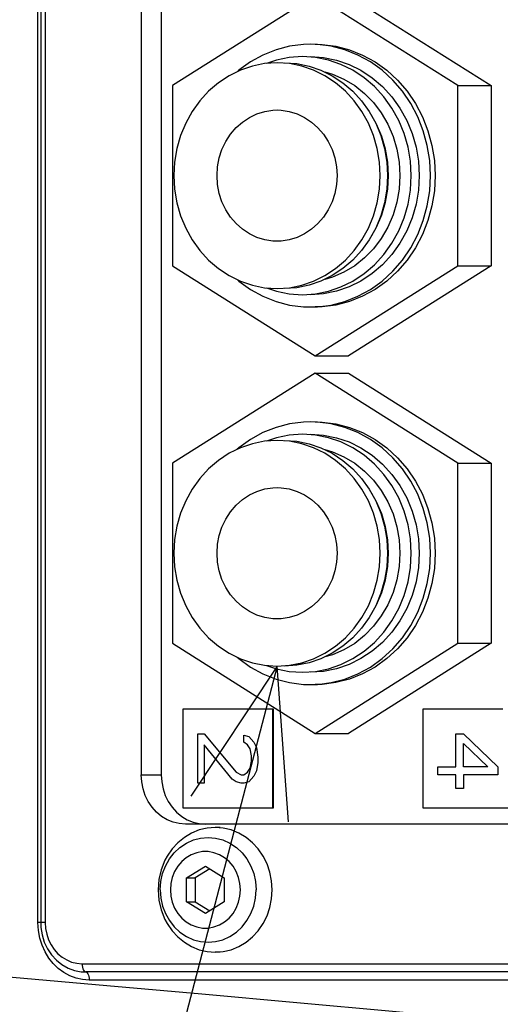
# Model space of a CAD drawing. Extents: x 0 to 594, y 0 to 420.
# Tile 19 of 71: x 127.63 to 133.48, y 327.24 to 339.24. Entities that reach past the tile are written whole.
import ezdxf

# ---------------------------------------------------------------- set-up
doc = ezdxf.new("R2010")
doc.units = 0
doc.header["$LTSCALE"] = 32.67
doc.layers.get('0').update_dxf_attribs({"linetype": 'CONTINUOUS'})
for name, color, linetype in [('1_DESIGN', 7, 'CONTINUOUS'), ('ASSY', 7, 'CONTINUOUS'), ('CRV', 7, 'CONTINUOUS'), ('DRA_ITEM', 7, 'CONTINUOUS'), ('DRIV_DIM', 7, 'CONTINUOUS'), ('ROUND', 7, 'CONTINUOUS')]:
    doc.layers.add(name, color=color, linetype=linetype)
doc.styles.get("Standard").update_dxf_attribs({"font": 'txt', "width": 0.8})
doc.dimstyles.new('DIMSTYLE_1', dxfattribs={"dimtxt": 3.8, "dimasz": 1.8, "dimexe": 2, "dimexo": 1.5, "dimgap": 0.95, "dimtad": 1, "dimdec": 3, "dimlfac": 5, "dimtxsty": 'STANDARD', "dimblk": 'OPEN', "dimblk1": 'OPEN', "dimblk2": 'OPEN', "dimcen": 0.09, "dimazin": 2, "dimtp": 0.001, "dimtm": 0.001, "dimtfac": 1, "dimtdec": 3, "dimtofl": 0, "dimtmove": 0, "dimatfit": 3, "dimtolj": 1})

# ---------------------------------------------------------------- blocks, each defined once
blk = doc.blocks.new('_OPEN')
at = {"color": 0, "linetype": 'BYBLOCK'}
for p, q in [((0, 0), (-1, 0.342)), ((-1, -0.342), (0, 0)), ((-1, 0), (0, 0))]:
    blk.add_line(p, q, dxfattribs=at)
blk = doc.blocks.new('*D3')
at = {"layer": 'DRIV_DIM', "color": 2, "linetype": 'CONTINUOUS'}
for p, q in [((156.823, 355.037), (68.693, 355.037)), ((70.693, 355.037), (70.693, 336.237)), ((70.693, 317.437), (70.693, 336.237)), ((156.823, 317.437), (68.693, 317.437))]:
    blk.add_line(p, q, dxfattribs=at)
at = {"layer": 'DRIV_DIM', "color": 2, "linetype": 'CONTINUOUS', "xscale": 1.8, "yscale": 1.8, "zscale": 1.8}
for p, rotation in [((70.693, 355.037), 90), ((70.693, 317.437), 270)]:
    blk.add_blockref('_OPEN', p, dxfattribs=dict(at, rotation=rotation))
blk = doc.blocks.new('*D5')
at = {"layer": 'DRIV_DIM', "color": 2, "linetype": 'CONTINUOUS'}
for p, q in [((89.548, 337.737), (89.548, 403.587)), ((349.748, 344.637), (349.748, 403.587)), ((89.548, 401.587), (219.648, 401.587)), ((349.748, 401.587), (219.648, 401.587))]:
    blk.add_line(p, q, dxfattribs=at)
at = {"layer": 'DRIV_DIM', "color": 2, "linetype": 'CONTINUOUS', "xscale": 1.8, "yscale": 1.8, "zscale": 1.8, "rotation": 180}
blk.add_blockref('_OPEN', (89.548, 401.587), dxfattribs=at)
at = {"layer": 'DRIV_DIM', "color": 2, "linetype": 'CONTINUOUS', "xscale": 1.8, "yscale": 1.8, "zscale": 1.8}
blk.add_blockref('_OPEN', (349.748, 401.587), dxfattribs=at)

msp = doc.modelspace()

# ---------------------------------------------------------------- linework, layer by layer
at = {"color": 7, "linetype": 'CONTINUOUS'}
for p, q in [((131.23011, 339.53076), (129.49437, 338.4338)), ((132.96585, 338.4338), (131.23011, 339.53076)), ((131.63685, 339.53076), (133.37258, 338.4338)), ((130.75858, 338.74471), (130.63708, 338.70327)), ((130.91787, 338.7018), (130.76643, 338.71183)), ((129.49437, 338.4338), (129.49437, 336.23987)), ((132.96585, 336.23987), (132.96585, 338.4338)), ((132.96585, 338.4338), (133.37258, 338.4338)), ((133.37258, 338.4338), (133.37258, 336.23987)), ((129.49437, 336.23987), (131.23011, 335.1429)), ((131.23011, 335.1429), (132.96585, 336.23987)), ((133.37258, 336.23987), (131.63685, 335.1429)), ((132.96585, 336.23987), (133.37258, 336.23987)), ((131.23011, 335.1429), (131.63685, 335.1429)), ((131.23011, 334.93076), (129.49437, 333.8338)), ((132.96585, 333.8338), (131.23011, 334.93076)), ((131.23011, 334.93076), (131.63685, 334.93076)), ((131.63685, 334.93076), (133.37258, 333.8338)), ((130.75858, 334.14471), (130.63708, 334.10327)), ((130.91787, 334.1018), (130.76643, 334.11183)), ((129.49437, 333.8338), (129.49437, 331.63987)), ((132.96585, 331.63987), (132.96585, 333.8338)), ((132.96585, 333.8338), (133.37258, 333.8338)), ((133.37258, 333.8338), (133.37258, 331.63987)), ((129.49437, 331.63987), (131.23011, 330.5429)), ((131.23011, 330.5429), (132.96585, 331.63987)), ((133.37258, 331.63987), (131.63685, 330.5429)), ((132.96585, 331.63987), (133.37258, 331.63987)), ((129.61891, 330.83683), (129.61891, 329.63683)), ((130.7233, 330.83683), (129.61891, 330.83683)), ((130.71517, 329.63683), (130.71517, 330.83683)), ((130.7233, 329.63683), (130.7233, 330.83683)), ((132.54226, 330.83683), (132.54226, 329.63683)), ((133.51397, 330.83683), (132.54226, 330.83683)), ((131.23011, 330.5429), (131.63685, 330.5429)), ((129.61891, 329.63683), (130.7233, 329.63683)), ((132.54226, 329.63683), (133.64665, 329.63683))]:
    msp.add_line(p, q, dxfattribs=at)
for points in [[(131.17317, 338.93682), (131.08822, 338.93412), (130.91939, 338.91253), (130.75399, 338.86963), (130.59426, 338.80599), (130.44236, 338.72249), (130.30035, 338.62025), (130.28167, 338.6031)], [(132.63483, 337.33683), (132.62495, 337.52258), (132.59544, 337.70581), (132.54669, 337.88405), (132.47937, 338.05489), (132.39438, 338.21603), (132.29288, 338.36527), (132.17624, 338.50061), (132.04604, 338.62021), (131.90403, 338.72245), (131.75213, 338.80596), (131.59241, 338.8696), (131.42702, 338.91251), (131.25819, 338.93412), (131.17317, 338.93682)], [(131.23011, 338.93682), (131.31514, 338.93412), (131.48396, 338.91251), (131.64935, 338.8696), (131.80908, 338.80596), (131.96097, 338.72245), (132.10298, 338.62021), (132.23319, 338.50061), (132.34983, 338.36527), (132.45132, 338.21603), (132.53631, 338.05489), (132.60363, 337.88405), (132.65238, 337.70581), (132.68189, 337.52258), (132.69178, 337.33683)], [(131.07555, 338.78683), (130.91592, 338.77626), (130.75858, 338.74471)], [(132.40018, 337.33683), (132.39053, 337.51161), (132.36169, 337.68383), (132.31411, 337.851), (132.24846, 338.01066), (132.16571, 338.16051), (132.06707, 338.29834), (131.95397, 338.42215), (131.82805, 338.53014), (131.69117, 338.62072), (131.5453, 338.69259), (131.39259, 338.74468), (131.23526, 338.77625), (131.07555, 338.78683)], [(131.17317, 338.78683), (131.33287, 338.77625), (131.49021, 338.74468), (131.64292, 338.69259), (131.78878, 338.62072), (131.92567, 338.53014), (132.05158, 338.42215), (132.16469, 338.29834), (132.26333, 338.16051), (132.34608, 338.01066), (132.41173, 337.851), (132.45931, 337.68383), (132.48814, 337.51161), (132.4978, 337.33683)], [(130.76643, 338.71183), (130.61506, 338.70181), (130.46586, 338.67188), (130.32104, 338.62249), (130.18271, 338.55435), (130.0529, 338.46846), (129.93349, 338.36606), (129.82623, 338.24865), (129.73268, 338.11795), (129.6542, 337.97585), (129.59194, 337.82443), (129.54681, 337.66591), (129.51947, 337.50258), (129.51031, 337.33683)], [(130.85591, 338.71183), (131.00736, 338.7018), (131.15656, 338.67186), (131.30137, 338.62246), (131.43969, 338.55431), (131.56949, 338.46841), (131.68889, 338.36601), (131.79615, 338.2486), (131.88969, 338.1179), (131.96816, 337.97581), (132.03041, 337.8244), (132.07553, 337.66588), (132.10287, 337.50257), (132.11203, 337.33683)], [(132.02255, 337.33683), (132.01339, 337.50257), (131.98605, 337.66588), (131.94093, 337.8244), (131.87868, 337.97581), (131.80021, 338.1179), (131.70666, 338.2486), (131.59941, 338.36601), (131.48001, 338.46841), (131.35021, 338.55431), (131.21189, 338.62246), (131.06707, 338.67186), (130.91787, 338.7018)], [(131.34665, 338.60015), (131.44257, 338.57319), (131.58124, 338.51309), (131.71193, 338.43444), (131.83258, 338.33848), (131.94129, 338.22672), (132.03635, 338.10093), (132.11626, 337.96309), (132.17976, 337.81538), (132.22584, 337.66012), (132.25379, 337.49976), (132.26315, 337.33683)], [(130.03559, 337.33683), (130.0424, 337.44577), (130.0627, 337.55268), (130.09611, 337.65557), (130.142, 337.75252), (130.19953, 337.84172), (130.26762, 337.92152), (130.345, 337.99043), (130.43023, 338.04715), (130.52172, 338.09065), (130.61777, 338.1201), (130.71659, 338.13497), (130.76643, 338.13682)], [(130.76643, 338.13682), (130.81634, 338.13496), (130.91515, 338.12009), (131.0112, 338.09063), (131.10268, 338.04712), (131.18791, 337.99039), (131.26528, 337.92148), (131.33336, 337.84168), (131.39087, 337.75248), (131.43676, 337.65554), (131.47016, 337.55266), (131.49045, 337.44576), (131.49726, 337.33683)], [(132.12486, 337.33683), (132.1155, 337.49976), (132.08755, 337.66012), (132.04147, 337.81538), (131.97797, 337.96309), (131.9191, 338.06463)], [(129.51031, 337.33683), (129.51947, 337.17109), (129.54681, 337.00776), (129.59194, 336.84923), (129.6542, 336.69782), (129.73268, 336.55572), (129.82623, 336.42501), (129.93349, 336.30761), (130.0529, 336.20521), (130.18271, 336.11931), (130.32104, 336.05117), (130.46586, 336.00178), (130.61506, 335.97186), (130.76643, 335.96184)], [(130.76643, 336.53684), (130.71659, 336.5387), (130.61777, 336.55356), (130.52172, 336.58302), (130.43023, 336.62651), (130.345, 336.68324), (130.26762, 336.75214), (130.19953, 336.83194), (130.142, 336.92115), (130.09611, 337.01809), (130.0627, 337.12098), (130.0424, 337.22789), (130.03559, 337.33683)], [(131.49726, 337.33683), (131.49045, 337.2279), (131.47016, 337.121), (131.43676, 337.01813), (131.39087, 336.92118), (131.33336, 336.83198), (131.26528, 336.75218), (131.18791, 336.68328), (131.10268, 336.62654), (131.0112, 336.58304), (130.91515, 336.55358), (130.81634, 336.5387), (130.76643, 336.53684)], [(130.76643, 335.96184), (130.91787, 335.97187), (131.06707, 336.0018), (131.21189, 336.0512), (131.35021, 336.11935), (131.48001, 336.20525), (131.59941, 336.30765), (131.70666, 336.42506), (131.80021, 336.55576), (131.87868, 336.69786), (131.94093, 336.84927), (131.98605, 337.00778), (132.01339, 337.1711), (132.02255, 337.33683)], [(132.11203, 337.33683), (132.10287, 337.1711), (132.07553, 337.00778), (132.03041, 336.84927), (131.96816, 336.69786), (131.88969, 336.55576), (131.79615, 336.42506), (131.68889, 336.30765), (131.56949, 336.20525), (131.43969, 336.11935), (131.30137, 336.0512), (131.15656, 336.0018), (131.00736, 335.97187), (130.85591, 335.96184)], [(131.07555, 335.88684), (131.23526, 335.89741), (131.39259, 335.92898), (131.5453, 335.98108), (131.69117, 336.05294), (131.82805, 336.14353), (131.95397, 336.25152), (132.06707, 336.37533), (132.16571, 336.51316), (132.24846, 336.663), (132.31411, 336.82267), (132.36169, 336.98984), (132.39053, 337.16206), (132.40018, 337.33683)], [(132.4978, 337.33683), (132.48814, 337.16206), (132.45931, 336.98984), (132.41173, 336.82267), (132.34608, 336.663), (132.26333, 336.51316), (132.16469, 336.37533), (132.05158, 336.25152), (131.92567, 336.14353), (131.78878, 336.05294), (131.64292, 335.98108), (131.49021, 335.92898), (131.33287, 335.89741), (131.17317, 335.88684)], [(131.17317, 335.73684), (131.25819, 335.73955), (131.42702, 335.76115), (131.59241, 335.80407), (131.75213, 335.86771), (131.90403, 335.95121), (132.04604, 336.05346), (132.17624, 336.17306), (132.29288, 336.30839), (132.39438, 336.45764), (132.47937, 336.61877), (132.54669, 336.78961), (132.59544, 336.96786), (132.62495, 337.15109), (132.63483, 337.33683)], [(132.69178, 337.33683), (132.68189, 337.15109), (132.65238, 336.96786), (132.60363, 336.78961), (132.53631, 336.61877), (132.45132, 336.45764), (132.34983, 336.30839), (132.23319, 336.17306), (132.10298, 336.05346), (131.96097, 335.95121), (131.80908, 335.86771), (131.64935, 335.80407), (131.48396, 335.76115), (131.31514, 335.73955), (131.23011, 335.73684)], [(132.26315, 337.33683), (132.25379, 337.17391), (132.22584, 337.01355), (132.17976, 336.85829), (132.11626, 336.71057), (132.03635, 336.57273), (131.94129, 336.44695), (131.83258, 336.33519), (131.71193, 336.23923), (131.58124, 336.16058), (131.44257, 336.10048), (131.34665, 336.07351)], [(131.9191, 336.60903), (131.97797, 336.71057), (132.04147, 336.85829), (132.08755, 337.01355), (132.1155, 337.17391), (132.12486, 337.33683)], [(130.28167, 336.07057), (130.30035, 336.05341), (130.44236, 335.95117), (130.59426, 335.86767), (130.75399, 335.80404), (130.91939, 335.76114), (131.08822, 335.73954), (131.17317, 335.73684)], [(130.63708, 335.9704), (130.75858, 335.92896), (130.91592, 335.8974), (131.07555, 335.88684)], [(131.17317, 334.33682), (131.08822, 334.33412), (130.91939, 334.31253), (130.75399, 334.26963), (130.59426, 334.20599), (130.44236, 334.12249), (130.30035, 334.02025), (130.28167, 334.0031)], [(132.63483, 332.73683), (132.62495, 332.92258), (132.59544, 333.10581), (132.54669, 333.28405), (132.47937, 333.45489), (132.39438, 333.61603), (132.29288, 333.76527), (132.17624, 333.90061), (132.04604, 334.02021), (131.90403, 334.12245), (131.75213, 334.20596), (131.59241, 334.2696), (131.42702, 334.31251), (131.25819, 334.33412), (131.17317, 334.33682)], [(131.23011, 334.33682), (131.31514, 334.33412), (131.48396, 334.31251), (131.64935, 334.2696), (131.80908, 334.20596), (131.96097, 334.12245), (132.10298, 334.02021), (132.23319, 333.90061), (132.34983, 333.76527), (132.45132, 333.61603), (132.53631, 333.45489), (132.60363, 333.28405), (132.65238, 333.10581), (132.68189, 332.92258), (132.69178, 332.73683)], [(131.07555, 334.18683), (130.91592, 334.17626), (130.75858, 334.14471)], [(132.40018, 332.73683), (132.39053, 332.91161), (132.36169, 333.08383), (132.31411, 333.251), (132.24846, 333.41066), (132.16571, 333.56051), (132.06707, 333.69834), (131.95397, 333.82215), (131.82805, 333.93014), (131.69117, 334.02072), (131.5453, 334.09259), (131.39259, 334.14468), (131.23526, 334.17625), (131.07555, 334.18683)], [(131.17317, 334.18683), (131.33287, 334.17625), (131.49021, 334.14468), (131.64292, 334.09259), (131.78878, 334.02072), (131.92567, 333.93014), (132.05158, 333.82215), (132.16469, 333.69834), (132.26333, 333.56051), (132.34608, 333.41066), (132.41173, 333.251), (132.45931, 333.08383), (132.48814, 332.91161), (132.4978, 332.73683)], [(130.76643, 334.11183), (130.61506, 334.10181), (130.46586, 334.07188), (130.32104, 334.02249), (130.18271, 333.95435), (130.0529, 333.86846), (129.93349, 333.76606), (129.82623, 333.64865), (129.73268, 333.51795), (129.6542, 333.37585), (129.59194, 333.22443), (129.54681, 333.06591), (129.51947, 332.90258), (129.51031, 332.73683)], [(130.85591, 334.11183), (131.00736, 334.1018), (131.15656, 334.07186), (131.30137, 334.02246), (131.43969, 333.95431), (131.56949, 333.86841), (131.68889, 333.76601), (131.79615, 333.6486), (131.88969, 333.5179), (131.96816, 333.37581), (132.03041, 333.2244), (132.07553, 333.06588), (132.10287, 332.90257), (132.11203, 332.73683)], [(132.02255, 332.73683), (132.01339, 332.90257), (131.98605, 333.06588), (131.94093, 333.2244), (131.87868, 333.37581), (131.80021, 333.5179), (131.70666, 333.6486), (131.59941, 333.76601), (131.48001, 333.86841), (131.35021, 333.95431), (131.21189, 334.02246), (131.06707, 334.07186), (130.91787, 334.1018)], [(131.34665, 334.00015), (131.44257, 333.97319), (131.58124, 333.91309), (131.71193, 333.83444), (131.83258, 333.73848), (131.94129, 333.62672), (132.03635, 333.50093), (132.11626, 333.36309), (132.17976, 333.21538), (132.22584, 333.06012), (132.25379, 332.89976), (132.26315, 332.73683)], [(130.03559, 332.73683), (130.0424, 332.84577), (130.0627, 332.95268), (130.09611, 333.05557), (130.142, 333.15252), (130.19953, 333.24172), (130.26762, 333.32152), (130.345, 333.39043), (130.43023, 333.44715), (130.52172, 333.49065), (130.61777, 333.5201), (130.71659, 333.53497), (130.76643, 333.53682)], [(130.76643, 333.53682), (130.81634, 333.53496), (130.91515, 333.52009), (131.0112, 333.49063), (131.10268, 333.44712), (131.18791, 333.39039), (131.26528, 333.32148), (131.33336, 333.24168), (131.39087, 333.15248), (131.43676, 333.05554), (131.47016, 332.95266), (131.49045, 332.84576), (131.49726, 332.73683)], [(132.12486, 332.73683), (132.1155, 332.89976), (132.08755, 333.06012), (132.04147, 333.21538), (131.97797, 333.36309), (131.9191, 333.46463)], [(129.51031, 332.73683), (129.51947, 332.57109), (129.54681, 332.40776), (129.59194, 332.24923), (129.6542, 332.09782), (129.73268, 331.95572), (129.82623, 331.82501), (129.93349, 331.70761), (130.0529, 331.60521), (130.18271, 331.51931), (130.32104, 331.45117), (130.46586, 331.40178), (130.61506, 331.37186), (130.76643, 331.36184)], [(130.76643, 331.93684), (130.71659, 331.9387), (130.61777, 331.95356), (130.52172, 331.98302), (130.43023, 332.02651), (130.345, 332.08324), (130.26762, 332.15214), (130.19953, 332.23194), (130.142, 332.32115), (130.09611, 332.41809), (130.0627, 332.52098), (130.0424, 332.62789), (130.03559, 332.73683)], [(131.49726, 332.73683), (131.49045, 332.6279), (131.47016, 332.521), (131.43676, 332.41813), (131.39087, 332.32118), (131.33336, 332.23198), (131.26528, 332.15218), (131.18791, 332.08328), (131.10268, 332.02654), (131.0112, 331.98304), (130.91515, 331.95358), (130.81634, 331.9387), (130.76643, 331.93684)], [(130.76643, 331.36184), (130.91787, 331.37187), (131.06707, 331.4018), (131.21189, 331.4512), (131.35021, 331.51935), (131.48001, 331.60525), (131.59941, 331.70765), (131.70666, 331.82506), (131.80021, 331.95576), (131.87868, 332.09786), (131.94093, 332.24927), (131.98605, 332.40778), (132.01339, 332.5711), (132.02255, 332.73683)], [(132.11203, 332.73683), (132.10287, 332.5711), (132.07553, 332.40778), (132.03041, 332.24927), (131.96816, 332.09786), (131.88969, 331.95576), (131.79615, 331.82506), (131.68889, 331.70765), (131.56949, 331.60525), (131.43969, 331.51935), (131.30137, 331.4512), (131.15656, 331.4018), (131.00736, 331.37187), (130.85591, 331.36184)], [(131.07555, 331.28684), (131.23526, 331.29741), (131.39259, 331.32898), (131.5453, 331.38108), (131.69117, 331.45294), (131.82805, 331.54353), (131.95397, 331.65152), (132.06707, 331.77533), (132.16571, 331.91316), (132.24846, 332.063), (132.31411, 332.22267), (132.36169, 332.38984), (132.39053, 332.56206), (132.40018, 332.73683)], [(132.4978, 332.73683), (132.48814, 332.56206), (132.45931, 332.38984), (132.41173, 332.22267), (132.34608, 332.063), (132.26333, 331.91316), (132.16469, 331.77533), (132.05158, 331.65152), (131.92567, 331.54353), (131.78878, 331.45294), (131.64292, 331.38108), (131.49021, 331.32898), (131.33287, 331.29741), (131.17317, 331.28684)], [(131.17317, 331.13684), (131.25819, 331.13955), (131.42702, 331.16115), (131.59241, 331.20407), (131.75213, 331.26771), (131.90403, 331.35121), (132.04604, 331.45346), (132.17624, 331.57306), (132.29288, 331.70839), (132.39438, 331.85764), (132.47937, 332.01877), (132.54669, 332.18961), (132.59544, 332.36786), (132.62495, 332.55109), (132.63483, 332.73683)], [(132.69178, 332.73683), (132.68189, 332.55109), (132.65238, 332.36786), (132.60363, 332.18961), (132.53631, 332.01877), (132.45132, 331.85764), (132.34983, 331.70839), (132.23319, 331.57306), (132.10298, 331.45346), (131.96097, 331.35121), (131.80908, 331.26771), (131.64935, 331.20407), (131.48396, 331.16115), (131.31514, 331.13955), (131.23011, 331.13684)], [(132.26315, 332.73683), (132.25379, 332.57391), (132.22584, 332.41355), (132.17976, 332.25829), (132.11626, 332.11057), (132.03635, 331.97273), (131.94129, 331.84695), (131.83258, 331.73519), (131.71193, 331.63923), (131.58124, 331.56058), (131.44257, 331.50048), (131.34665, 331.47351)], [(131.9191, 332.00903), (131.97797, 332.11057), (132.04147, 332.25829), (132.08755, 332.41355), (132.1155, 332.57391), (132.12486, 332.73683)], [(130.28167, 331.47057), (130.30035, 331.45341), (130.44236, 331.35117), (130.59426, 331.26767), (130.75399, 331.20404), (130.91939, 331.16114), (131.08822, 331.13954), (131.17317, 331.13684)], [(130.63708, 331.3704), (130.75858, 331.32896), (130.91592, 331.2974), (131.07555, 331.28684)]]:
    msp.add_lwpolyline(points, dxfattribs=at)
at = {"layer": '1_DESIGN', "color": 7, "linetype": 'CONTINUOUS'}
for p, q in [((129.66582, 328.78117), (129.8942, 328.92551)), ((129.8942, 328.92551), (130.12259, 328.78117)), ((129.66582, 328.4925), (129.66582, 328.78117)), ((129.66582, 328.78117), (129.77157, 328.78117)), ((129.94708, 328.89209), (129.77157, 328.78117)), ((129.77157, 328.78117), (129.77157, 328.4925)), ((130.12259, 328.78117), (130.12259, 328.4925)), ((129.8942, 328.34816), (129.66582, 328.4925)), ((129.66582, 328.4925), (129.77157, 328.4925)), ((129.77157, 328.4925), (129.94708, 328.38157)), ((130.12259, 328.4925), (129.8942, 328.34816))]:
    msp.add_line(p, q, dxfattribs=at)
for points in [[(130.01351, 329.39683), (129.9147, 329.3891), (129.81791, 329.36605), (129.72509, 329.32815), (129.63815, 329.27619), (129.55885, 329.2112), (129.4888, 329.13453), (129.42944, 329.04772), (129.40239, 328.99753)], [(130.70781, 328.63683), (130.70074, 328.74499), (130.67968, 328.85095), (130.64507, 328.95255), (130.59759, 329.04772), (130.53823, 329.13453), (130.46818, 329.2112), (130.38888, 329.27619), (130.30193, 329.32815), (130.20912, 329.36605), (130.11232, 329.3891), (130.01351, 329.39683)], [(129.40239, 328.99753), (129.35606, 328.88198), (129.32784, 328.76075), (129.31838, 328.63683)], [(129.31838, 328.63683), (129.32789, 328.5126), (129.35613, 328.39147), (129.40239, 328.27614)], [(130.01351, 327.87683), (130.11232, 327.88457), (130.20912, 327.90762), (130.30193, 327.94551), (130.38888, 327.99748), (130.46818, 328.06246), (130.53823, 328.13914), (130.59759, 328.22595), (130.64507, 328.32112), (130.67968, 328.42272), (130.70074, 328.52867), (130.70781, 328.63683)], [(129.40239, 328.27614), (129.42944, 328.22595), (129.4888, 328.13914), (129.55885, 328.06246), (129.63815, 327.99748), (129.72509, 327.94551), (129.81791, 327.90762), (129.9147, 327.88457), (130.01351, 327.87683)]]:
    msp.add_lwpolyline(points, dxfattribs=at)
at = {"layer": '1_DESIGN', "color": 9, "linetype": 'CONTINUOUS'}
for points in [[(129.34437, 328.63683), (129.35156, 328.73677), (129.37293, 328.83425), (129.40798, 328.92686), (129.45583, 329.01234), (129.51531, 329.08857), (129.58494, 329.15367), (129.66303, 329.20605), (129.74764, 329.24441), (129.83669, 329.26781), (129.92798, 329.27568), (130.01928, 329.26781), (130.10833, 329.24441), (130.19294, 329.20605), (130.27103, 329.15367), (130.34066, 329.08857), (130.40014, 329.01234), (130.44799, 328.92686), (130.48304, 328.83425), (130.50441, 328.73677), (130.5116, 328.63683)], [(130.32052, 328.63683), (130.31471, 328.71364), (130.29743, 328.78836), (130.26914, 328.85894), (130.23063, 328.92347), (130.18294, 328.98017), (130.12738, 329.02751), (130.06546, 329.06419), (129.99886, 329.08922), (129.92941, 329.10191), (129.859, 329.10191), (129.78955, 329.08922), (129.72295, 329.06419), (129.66103, 329.02751), (129.60546, 328.98017), (129.55778, 328.92347), (129.51927, 328.85894), (129.49098, 328.78836), (129.4737, 328.71364), (129.46788, 328.63683)], [(129.34437, 328.63683), (129.35156, 328.5369), (129.37293, 328.43942), (129.40798, 328.3468), (129.45583, 328.26133), (129.51531, 328.1851), (129.58494, 328.12), (129.66303, 328.06762), (129.74764, 328.02925), (129.83669, 328.00585), (129.92798, 327.99799), (130.01928, 328.00585), (130.10833, 328.02925), (130.19294, 328.06762), (130.27103, 328.12), (130.34066, 328.1851), (130.40014, 328.26133), (130.44799, 328.3468), (130.48304, 328.43942), (130.50441, 328.5369), (130.5116, 328.63683)], [(129.46788, 328.63683), (129.4737, 328.56002), (129.49098, 328.48531), (129.51927, 328.41472), (129.55778, 328.3502), (129.60546, 328.29349), (129.66103, 328.24616), (129.72295, 328.20947), (129.78955, 328.18445), (129.859, 328.17176), (129.92941, 328.17176), (129.99886, 328.18445), (130.06546, 328.20947), (130.12738, 328.24616), (130.18294, 328.29349), (130.23063, 328.3502), (130.26914, 328.41472), (130.29743, 328.48531), (130.31471, 328.56002), (130.32052, 328.63683)]]:
    msp.add_lwpolyline(points, dxfattribs=at)
at = {"layer": 'ASSY', "color": 7, "linetype": 'CONTINUOUS'}
for p, q in [((130.07317, 329.39683), (130.01351, 329.39683)), ((130.07317, 327.87683), (130.01351, 327.87683))]:
    msp.add_line(p, q, dxfattribs=at)
at = {"layer": 'CRV', "color": 4, "linetype": 'CONTINUOUS'}
for p, q in [((129.80162, 329.93683), (129.80162, 330.53683)), ((129.80162, 330.53683), (129.87937, 330.53683)), ((129.87937, 330.53683), (130.26811, 330.07017)), ((130.36141, 330.43683), (130.36141, 330.52017)), ((130.36141, 330.52017), (130.42361, 330.5035)), ((130.42361, 330.5035), (130.48581, 330.43683)), ((132.94266, 330.13683), (132.94266, 330.53683)), ((132.94266, 330.53683), (133.03596, 330.53683)), ((133.03596, 330.53683), (133.4558, 330.13683)), ((129.87937, 330.4035), (129.87937, 329.93683)), ((130.22146, 329.98683), (129.87937, 330.4035)), ((130.40806, 330.4035), (130.36141, 330.43683)), ((130.43916, 330.3535), (130.40806, 330.4035)), ((130.45471, 330.27017), (130.43916, 330.3535)), ((130.48581, 330.43683), (130.51691, 330.37017)), ((130.51691, 330.37017), (130.53246, 330.2535)), ((133.03596, 330.13683), (133.03596, 330.42017)), ((133.03596, 330.42017), (133.33141, 330.13683)), ((130.45471, 330.2035), (130.45471, 330.27017)), ((130.53246, 330.2535), (130.53246, 330.18683)), ((130.40806, 330.07017), (130.43916, 330.12017)), ((130.43916, 330.12017), (130.45471, 330.2035)), ((130.53246, 330.18683), (130.51691, 330.08683)), ((132.72497, 330.03683), (132.72497, 330.13683)), ((132.72497, 330.13683), (132.94266, 330.13683)), ((133.33141, 330.13683), (133.03596, 330.13683)), ((133.4558, 330.13683), (133.4558, 330.03683)), ((130.26811, 329.9535), (130.22146, 329.98683)), ((130.26811, 330.07017), (130.33031, 330.03683)), ((130.33031, 330.03683), (130.36141, 330.03683)), ((130.36141, 330.03683), (130.40806, 330.07017)), ((130.48581, 330.02017), (130.42361, 329.9535)), ((130.51691, 330.08683), (130.48581, 330.02017)), ((132.94266, 330.03683), (132.72497, 330.03683)), ((132.94266, 329.87017), (132.94266, 330.03683)), ((133.03596, 330.03683), (133.03596, 329.87017)), ((133.4558, 330.03683), (133.03596, 330.03683)), ((129.87937, 329.93683), (129.80162, 329.93683)), ((130.33031, 329.93683), (130.26811, 329.9535)), ((130.36141, 329.93683), (130.33031, 329.93683)), ((130.42361, 329.9535), (130.36141, 329.93683)), ((133.03596, 329.87017), (132.94266, 329.87017))]:
    msp.add_line(p, q, dxfattribs=at)
at = {"layer": 'DRA_ITEM', "color": 2, "linetype": 'CONTINUOUS'}
msp.add_line((130.76647, 331.36184), (121.97264, 297.70464), dxfattribs=at)
msp.add_lwpolyline([(130.90709, 329.46467), (130.76647, 331.36184), (129.7158, 329.77593)], dxfattribs=at)
at = {"layer": 'ROUND', "color": 9, "linetype": 'CONTINUOUS'}
for p, q in [((127.85494, 328.23683), (127.85494, 344.23683)), ((127.94375, 344.23683), (127.94375, 328.23683)), ((129.11324, 330.03683), (129.35745, 330.03683)), ((127.94375, 328.23683), (127.85494, 328.23683)), ((128.39165, 327.73683), (140.87027, 327.73683)), ((140.94058, 327.53683), (128.48084, 327.53683))]:
    msp.add_line(p, q, dxfattribs=at)
at = {"layer": 'ROUND', "color": 7, "linetype": 'CONTINUOUS'}
for p, q in [((127.88868, 344.23683), (127.88868, 328.23683)), ((129.11324, 342.43683), (129.11324, 330.03683)), ((129.35745, 342.43683), (129.35745, 330.03683)), ((139.55478, 329.43683), (129.65282, 329.43683)), ((140.90543, 327.63683), (128.43612, 327.63683))]:
    msp.add_line(p, q, dxfattribs=at)
for points in [[(129.65282, 329.43683), (129.57627, 329.44289), (129.50071, 329.46113), (129.42845, 329.4911), (129.36131, 329.53183), (129.29952, 329.58321), (129.24469, 329.64423), (129.19854, 329.71293), (129.16196, 329.78757), (129.13505, 329.86789), (129.11868, 329.95184), (129.11324, 330.03683)], [(129.35745, 330.03683), (129.36289, 329.95184), (129.37926, 329.86789), (129.40617, 329.78757), (129.44275, 329.71293), (129.48889, 329.64423), (129.54372, 329.58321), (129.6055, 329.53183), (129.67264, 329.4911), (129.74489, 329.46113), (129.82045, 329.44289), (129.89699, 329.43683)], [(127.88868, 328.23683), (127.89127, 328.17854), (127.90573, 328.08811), (127.93266, 328.00099), (127.97146, 327.91934), (128.02118, 327.84521), (128.08055, 327.78041), (128.14812, 327.72642), (128.22223, 327.68444), (128.30105, 327.65535), (128.38269, 327.6397), (128.43624, 327.63683)]]:
    msp.add_lwpolyline(points, dxfattribs=at)
at = {"layer": 'ROUND', "color": 9, "linetype": 'CONTINUOUS'}
for points in [[(117.44413, 328.3629), (118.54326, 328.28313), (119.64852, 328.20146), (120.75978, 328.11783), (121.87691, 328.03216), (122.99978, 327.94439), (124.12825, 327.85446), (125.2622, 327.7623), (126.40147, 327.66783), (127.54595, 327.57101), (128.6955, 327.47175), (129.84997, 327.36999), (131.00924, 327.26568), (132.17316, 327.15873), (133.34161, 327.0491), (134.51443, 326.9367), (135.69149, 326.82148), (136.87266, 326.70337), (138.05779, 326.5823), (139.24674, 326.45822), (140.43938, 326.33105), (141.63557, 326.20073)], [(128.48084, 327.53683), (128.39874, 327.54287), (128.3195, 327.56045), (128.24246, 327.58951), (128.16965, 327.62936), (128.10225, 327.67925), (128.04124, 327.73837), (127.98751, 327.80585), (127.94187, 327.88078), (127.90532, 327.96155), (127.87792, 328.04882), (127.86076, 328.14159), (127.85494, 328.23683)], [(127.94375, 328.23683), (127.9483, 328.16571), (127.96185, 328.09604), (127.98415, 328.02922), (128.01474, 327.96661), (128.053, 327.9095), (128.09816, 327.85904), (128.1493, 327.81627), (128.2054, 327.78206), (128.26531, 327.75711), (128.32781, 327.74193), (128.39165, 327.73683)], [(128.39165, 327.73683), (128.39276, 327.71458), (128.39606, 327.69344), (128.40138, 327.67448), (128.40844, 327.65865), (128.41689, 327.64674), (128.42632, 327.63934), (128.44617, 327.63433)], [(128.44617, 327.63433), (128.45559, 327.62693), (128.46405, 327.61502), (128.47111, 327.59918), (128.47642, 327.58022), (128.47972, 327.55909), (128.48084, 327.53683)]]:
    msp.add_lwpolyline(points, dxfattribs=at)

# ---------------------------------------------------------------- dimensions: what is measured, and where the dimension line sits
at = {"layer": 'DRIV_DIM', "color": 2, "linetype": 'CONTINUOUS'}
dim = msp.add_linear_dim(base=(89.54808, 401.58718), p1=(349.74808, 343.13683), p2=(89.54808, 336.23683), angle=180, text='(<>)', dimstyle='DIMSTYLE_1', dxfattribs=at)
dim.commit()
dim.dimension.update_dxf_attribs({"geometry": '*D5', "text_midpoint": (210.52808, 401.58718), "dimtype": 160})
dim = msp.add_linear_dim(base=(70.69336, 355.03683), p1=(158.32347, 317.43683), p2=(158.32347, 355.03683), angle=90, dimstyle='DIMSTYLE_1', dxfattribs=at)
dim.commit()
dim.dimension.update_dxf_attribs({"geometry": '*D3', "text_midpoint": (70.69336, 331.67683), "dimtype": 160})

doc.saveas('drawing.dxf')
